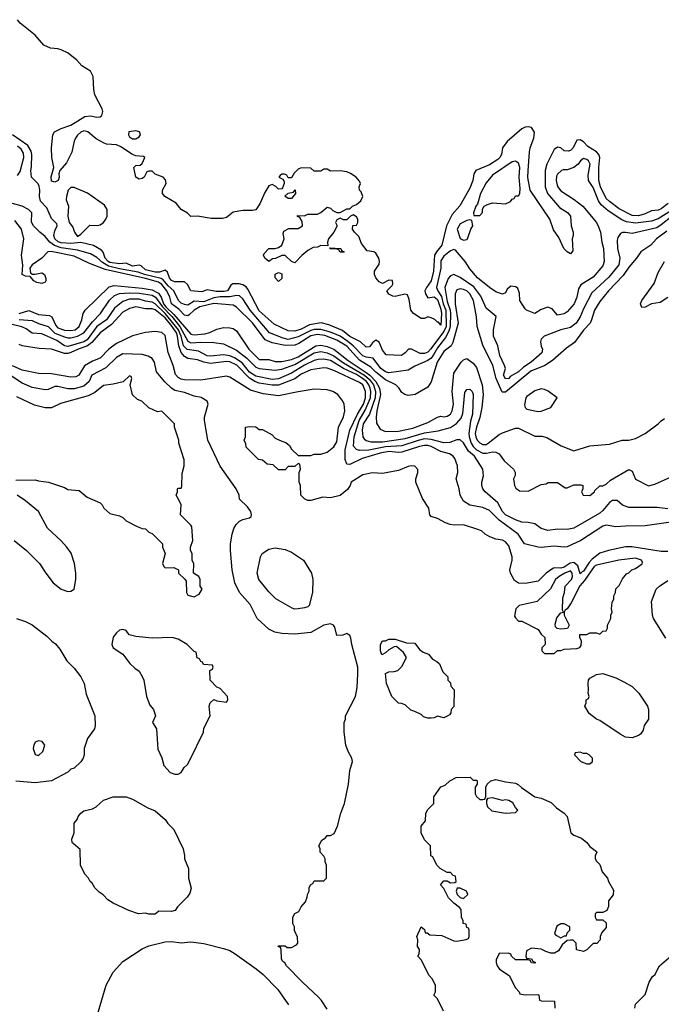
# Model space of a CAD drawing. Header units: inches. Extents: x 1793402 to 1900366, y 320852 to 470679.
# Tile 29 of 256: x 1830614 to 1834570, y 361713 to 367780. Entities that reach past the tile are written whole.
import ezdxf

# ---------------------------------------------------------------- set-up
doc = ezdxf.new("R2010")
doc.units = ezdxf.units.IN
doc.header["$MEASUREMENT"] = 0
doc.layers.add('B8336', color=7, linetype='Continuous')

msp = doc.modelspace()

# ---------------------------------------------------------------- linework, layer by layer
at = {"layer": 'B8336', "color": 4}
for points, elevation in [([(1834612.9, 366647.1), (1834570, 366613.6), (1834550, 366606.9), (1834510, 366602.9), (1834470, 366583.5), (1834430, 366571.1), (1834390, 366574), (1834310, 366615.1), (1834250, 366658.9), (1834230, 366678.7), (1834195.5, 366750), (1834185, 366790), (1834184.6, 366870), (1834190.7, 366930), (1834185.7, 366950), (1834170, 366965.7), (1834117.7, 366997.7), (1834090, 367027.8), (1834070, 367039.7), (1834050, 367037), (1834025.5, 366990), (1834010, 366974.5), (1833998, 366970), (1833971.8, 366971.8), (1833951.1, 366991.1), (1833930, 366995.1), (1833910, 366980.7), (1833864.5, 366890), (1833853.4, 366850), (1833853.1, 366750), (1833869, 366710), (1833942.2, 366622.2), (1833991.5, 366591.6), (1834010.5, 366570), (1834014.8, 366510), (1834026, 366470), (1834026, 366450), (1834021, 366430), (1834023.6, 366356.4), (1834010, 366338), (1833990, 366348.7), (1833969.3, 366370), (1833937.5, 366437.5), (1833904.7, 366484.7), (1833882, 366550), (1833762.4, 366730), (1833747.2, 366807.2), (1833748.1, 366850), (1833757, 366963), (1833762, 366990), (1833783.5, 367050), (1833787.8, 367087.8), (1833770, 367115.1), (1833750, 367120.5), (1833730, 367117.4), (1833710, 367107.3), (1833619.5, 367030), (1833590.4, 366990), (1833584.6, 366950), (1833573.4, 366930), (1833561.2, 366918.8), (1833510, 366885.1), (1833427.3, 366850), (1833414.9, 366830), (1833408.4, 366790), (1833390, 366742.7), (1833327.9, 366632.1), (1833280.4, 366579.6), (1833246, 366510), (1833216.5, 366390), (1833183.1, 366350), (1833171.2, 366328.8), (1833165.8, 366230), (1833151.3, 366170), (1833121.6, 366130), (1833112.7, 366110), (1833115.5, 366090), (1833130, 366066), (1833170, 366071.7), (1833190, 366055.8), (1833210, 365996.3), (1833214.3, 365970), (1833210, 365898), (1833196, 365916), (1833190, 365916), (1833172.8, 365932.8), (1833150, 365943.7), (1833130, 365949), (1833110, 365938), (1833090, 365938), (1833042, 365970), (1833025.2, 365990), (1833016.2, 366056.2), (1833004.7, 366084.7), (1832989.1, 366089.1), (1832930, 366075.1), (1832915.5, 366075.5), (1832890, 366089), (1832878, 366110), (1832910, 366142), (1832914, 366150), (1832912, 366172), (1832890, 366176), (1832850, 366155.3), (1832830, 366165.2), (1832809, 366190), (1832802, 366210), (1832802, 366230), (1832830, 366274), (1832832.7, 366290), (1832829, 366310), (1832810, 366342), (1832798, 366350), (1832756.4, 366356.4), (1832720.9, 366400.9), (1832704.1, 366444.1), (1832678, 366470), (1832666, 366490), (1832667.3, 366512.7), (1832690, 366514), (1832698, 366530), (1832698, 366550), (1832690, 366566), (1832670, 366578), (1832654, 366570), (1832630, 366546), (1832610, 366546), (1832590, 366558), (1832570, 366546), (1832562, 366530), (1832572, 366510), (1832551.3, 366470), (1832518, 366430), (1832512, 366410), (1832514, 366386), (1832470, 366388), (1832450, 366378), (1832423.6, 366376.4), (1832390, 366358), (1832352.5, 366327.5), (1832310, 366282), (1832289.1, 366289.1), (1832250, 366328), (1832230, 366328), (1832191.6, 366308.4), (1832172.7, 366307.3), (1832150.9, 366289.1), (1832126, 366310), (1832118, 366330), (1832120.4, 366339.6), (1832149.1, 366370.9), (1832190, 366371), (1832210, 366376), (1832229.3, 366390.7), (1832244, 366430), (1832238, 366462), (1832243.1, 366476.9), (1832272.7, 366492.7), (1832330, 366494), (1832358, 366510), (1832356.4, 366536.4), (1832342, 366562), (1832327.3, 366567.3), (1832327.3, 366572.7), (1832370, 366572), (1832390, 366582), (1832450, 366582), (1832470, 366592), (1832510, 366624.7), (1832530, 366618), (1832544, 366604), (1832570, 366591), (1832590, 366591.3), (1832630, 366614), (1832650, 366614), (1832666, 366630), (1832690, 366642), (1832716.5, 366663.5), (1832729, 366690), (1832719.3, 366719.3), (1832708.7, 366730), (1832708, 366750), (1832715.3, 366770), (1832710, 366786), (1832688, 366810), (1832652.9, 366832.9), (1832630, 366842), (1832590, 366848.7), (1832530, 366846), (1832510, 366858), (1832490, 366858), (1832470, 366846), (1832430, 366846), (1832410, 366866), (1832350, 366868), (1832330, 366858), (1832305.4, 366834.6), (1832290, 366806), (1832270, 366806), (1832262, 366822), (1832247.3, 366827.3), (1832230, 366828), (1832219.6, 366820.4), (1832212, 366810), (1832236.9, 366796.9), (1832243.6, 366783.6), (1832244.7, 366770), (1832235.3, 366744.7), (1832230, 366738), (1832210, 366735.3), (1832193.2, 366753.2), (1832170, 366764), (1832150, 366755.3), (1832125.2, 366714.8), (1832094.4, 366645.6), (1832070, 366608.7), (1832050, 366604), (1831990, 366604), (1831930, 366594), (1831890, 366562), (1831864, 366556), (1831794.8, 366554.8), (1831710, 366569), (1831670, 366568), (1831648.7, 366588.7), (1831609.5, 366609.5), (1831578, 366650), (1831508.7, 366690), (1831495.3, 366710), (1831495.3, 366730), (1831517.2, 366770), (1831512.9, 366792.9), (1831498, 366810), (1831448.4, 366828.4), (1831430, 366846), (1831410, 366846), (1831398, 366842), (1831382, 366810), (1831370, 366802), (1831350, 366798), (1831329.4, 366809.4), (1831318, 366870), (1831330, 366882), (1831356.4, 366883.6), (1831370, 366894), (1831386, 366930), (1831378, 366938), (1831330, 366942), (1831310, 366948.7), (1831237.5, 366997.5), (1831210, 367009), (1831150, 367014), (1831130, 367021.2), (1831085.1, 367045.1), (1831034, 367090), (1831010, 367095.1), (1830990, 367086), (1830970, 367069.3), (1830957.1, 367050), (1830948.8, 367031.2), (1830936.3, 366963.7), (1830901.6, 366898.4), (1830862, 366850), (1830855.5, 366830), (1830858, 366810), (1830850.7, 366790), (1830830, 366779.5), (1830810, 366785.2), (1830807.9, 366812.1), (1830823.7, 366870), (1830812.3, 366930), (1830809.3, 366990), (1830819, 367070), (1830828, 367090), (1830869.6, 367110.4), (1830930, 367130.5), (1831015.9, 367184.1), (1831050, 367188.4), (1831090, 367179.5), (1831110, 367182.4), (1831119.5, 367190), (1831126.6, 367213.4), (1831122.4, 367230), (1831077.2, 367317.2), (1831070.8, 367350), (1831067.8, 367430), (1831050, 367462), (1830996.2, 367496.2), (1830966, 367530), (1830913.1, 367573.1), (1830870, 367594.8), (1830850, 367600.9), (1830804, 367604), (1830763.1, 367623.1), (1830710, 367684.2), (1830617.7, 367757.7), (1830600.1, 367780.1)], 184), ([(1834708.2, 366651.8), (1834550, 366553.7), (1834510, 366539.1), (1834410, 366525.7), (1834355.1, 366535), (1834326.6, 366546.6), (1834242.5, 366602.5), (1834198.9, 366638.9), (1834183.1, 366663.1), (1834150, 366745.2), (1834121.2, 366790), (1834118, 366822), (1834132, 366890), (1834122, 366910), (1834110, 366919), (1834090, 366924), (1834071.3, 366910), (1834058, 366890), (1834030, 366869), (1833990, 366855.3), (1833964.7, 366855.3), (1833954, 366850), (1833930, 366828), (1833924, 366816), (1833922, 366790), (1833930, 366752), (1833950, 366726), (1834032.8, 366672.8), (1834086, 366630), (1834170.4, 366530.4), (1834183.4, 366503.4), (1834195.5, 366470), (1834202.8, 366410), (1834213.4, 366370), (1834217.3, 366290), (1834210, 366264), (1834150, 366192.7), (1834073.7, 366146.3), (1834058.4, 366121.6), (1834048.2, 366070), (1834032.7, 366030), (1833990, 365979.3), (1833970, 365966.6), (1833930, 365959), (1833898, 365998), (1833870, 366009.3), (1833830, 365995.1), (1833790, 365969.3), (1833738, 365990), (1833730, 365998), (1833698, 366050), (1833694.6, 366094.6), (1833684.7, 366124.7), (1833673.6, 366133.6), (1833642.8, 366137.2), (1833619.8, 366120.2), (1833610, 366098), (1833590, 366088.7), (1833550, 366104), (1833510, 366129.2), (1833436, 366190), (1833390, 366244), (1833361.2, 366290), (1833300.4, 366360.4), (1833290, 366364), (1833270, 366356), (1833230, 366322.9), (1833210, 366293.2), (1833210.3, 366250), (1833184, 366130), (1833191.5, 366110), (1833214.9, 366074.9), (1833225.1, 366030), (1833240.5, 365990), (1833243.9, 365890), (1833230, 365859.3), (1833147.6, 365750), (1833130, 365731.1), (1833110, 365723.1), (1833084, 365724), (1833030, 365749.5), (1833010.6, 365749.4), (1832990, 365726.6), (1832968.3, 365711.7), (1832874.2, 365714.2), (1832850, 365744), (1832830, 365794), (1832810, 365805.2), (1832790, 365789.2), (1832770, 365764.5), (1832750, 365762.9), (1832714.2, 365794.2), (1832650, 365827.7), (1832604, 365864), (1832519.8, 365899.8), (1832472.1, 365912.1), (1832400, 365900), (1832350, 365873.7), (1832310, 365861.5), (1832270, 365862), (1832183.8, 365903.8), (1832090, 365985.6), (1832020.3, 366120.3), (1832010, 366133.3), (1831990, 366146.3), (1831966.9, 366153.1), (1831927.2, 366152.8), (1831916.4, 366143.6), (1831895.5, 366110), (1831874.3, 366105.7), (1831824.9, 366104.9), (1831770, 366115.1), (1831736, 366104), (1831670, 366109.6), (1831647.5, 366147.5), (1831630, 366165.2), (1831570, 366164.7), (1831550, 366174), (1831538, 366190), (1831524.5, 366224.5), (1831510, 366236), (1831475.9, 366224.1), (1831450, 366223.5), (1831390, 366239.1), (1831363, 366263), (1831350, 366266.6), (1831310, 366260.9), (1831270, 366279.7), (1831230, 366274.7), (1831170, 366284.9), (1831158.9, 366290), (1831140.3, 366310), (1831128.4, 366348.4), (1831119.1, 366359.1), (1831068.2, 366388.2), (1830990, 366406.6), (1830930, 366400.4), (1830870, 366405.2), (1830851.5, 366411.5), (1830831.1, 366430), (1830825.1, 366450), (1830830, 366478), (1830844, 366510), (1830842, 366522), (1830810, 366555.3), (1830780.7, 366620.7), (1830742.5, 366662.5), (1830735.6, 366690), (1830738, 366730), (1830734, 366754), (1830728, 366768), (1830686, 366810), (1830682.7, 366850), (1830687.5, 366872.5), (1830688.3, 366950), (1830684.7, 366970), (1830664.9, 367004.9), (1830570, 367069.7)], 188), ([(1830600.6, 366819.4), (1830615.8, 366844.2), (1830639.8, 366930), (1830636.6, 366956.6), (1830622.9, 366982.9), (1830600.9, 367000.9)], 192), ([(1834636.5, 366570), (1834570, 366515.4), (1834541.8, 366498.2), (1834390, 366462.4), (1834350, 366469.6), (1834330, 366469.4), (1834317.5, 366462.5), (1834301.3, 366438.7), (1834297.5, 366422.5), (1834300.4, 366370), (1834314.9, 366310), (1834308.2, 366270), (1834245.9, 366194.1), (1834142.5, 366097.5), (1834090, 365999.3), (1834070, 365949.2), (1834045.5, 365910), (1834010, 365883.6), (1833950, 365868.5), (1833848.2, 365830), (1833828.4, 365811.6), (1833824.7, 365795.3), (1833829.1, 365769.1), (1833837.6, 365750), (1833833, 365727), (1833768.2, 365670), (1833720.7, 365639.3), (1833690, 365609.6), (1833638, 365582), (1833630, 365569.4), (1833610, 365566.6), (1833597.2, 365590), (1833609.3, 365630), (1833603.7, 365650), (1833575.1, 365710), (1833561.2, 365770), (1833535.1, 365830), (1833534.5, 365870), (1833551.6, 365951.6), (1833490, 366002.7), (1833456.9, 366076.9), (1833413, 366133), (1833330, 366191.8), (1833290, 366209.5), (1833270, 366202.7), (1833255.3, 366184.7), (1833236, 366130), (1833250, 366042.8), (1833268.7, 365990), (1833271, 365970), (1833268.3, 365890), (1833259.5, 365860.5), (1833238.5, 365821.5), (1833190, 365757.4), (1833166, 365714), (1833150, 365694.3), (1833130, 365680.5), (1833050, 365646), (1833010, 365619.5), (1832890, 365604.7), (1832869.4, 365610), (1832840.7, 365630), (1832794.3, 365694.3), (1832750, 365699.7), (1832730, 365708.5), (1832670.5, 365770.5), (1832637.9, 365797.9), (1832589.3, 365829.3), (1832530, 365855), (1832470, 365871.6), (1832430, 365870.7), (1832410, 365865.5), (1832330, 365825.6), (1832270, 365809.8), (1832237.4, 365817.4), (1832155.1, 365850), (1832035.1, 365990), (1831990, 366060.9), (1831970, 366078.7), (1831950, 366081.1), (1831910, 366071.7), (1831850, 366072.2), (1831810, 366065.8), (1831750, 366042), (1831690, 366045.1), (1831650, 366021.6), (1831630, 366024.2), (1831610, 366034), (1831594, 366050), (1831563.5, 366110), (1831530, 366139.8), (1831497.9, 366177.9), (1831485.5, 366185.5), (1831383.6, 366210), (1831345.2, 366225.2), (1831230, 366245.2), (1831162, 366262), (1831123.4, 366283.4), (1831090, 366315.6), (1831050, 366336.8), (1830970, 366360.7), (1830870, 366375), (1830829.3, 366389.3), (1830799.7, 366410), (1830770, 366444.5), (1830737.2, 366470), (1830698, 366510), (1830687.3, 366532.7), (1830688.7, 366590), (1830669, 366610), (1830628.7, 366630), (1830570, 366647.8)], 192), ([(1834603.7, 366476.3), (1834540.7, 366430), (1834506, 366390), (1834442.8, 366350), (1834417.3, 366310), (1834370, 366255.1), (1834335.3, 366204.7), (1834244.9, 366110), (1834190, 366043.7), (1834157.1, 365990), (1834140.5, 365930), (1834130.6, 365910), (1834090, 365867), (1834034, 365790), (1833984.7, 365755.3), (1833899.9, 365680.1), (1833850.8, 365650), (1833765.8, 365614.2), (1833610, 365484.7), (1833590, 365485.1), (1833586, 365490), (1833550.8, 365570), (1833531.2, 365650), (1833470, 365774), (1833433.6, 365890), (1833431.3, 365950), (1833412.6, 366050), (1833390, 366091.5), (1833370, 366109.6), (1833350, 366117.4), (1833330, 366120.7), (1833310, 366116), (1833298, 366090), (1833298, 366030), (1833317.6, 365910), (1833283.7, 365790), (1833274, 365770), (1833230, 365734.5), (1833187.4, 365670), (1833151.8, 365548.2), (1833130, 365516), (1833051.3, 365470), (1833010, 365463.7), (1832989.6, 365469.6), (1832970, 365482.7), (1832951.3, 365511.3), (1832932.7, 365530), (1832870, 365561.5), (1832810, 365609.1), (1832779.5, 365639.5), (1832710, 365682.6), (1832630, 365767.8), (1832570, 365805.7), (1832494.5, 365834.5), (1832450, 365841), (1832410, 365831.5), (1832334.9, 365785.1), (1832310, 365775), (1832250, 365772.8), (1832170, 365789.6), (1832128, 365807.9), (1832050, 365913), (1831950, 366009.6), (1831930, 366021.6), (1831810, 366030.8), (1831724, 366010), (1831690, 365991.1), (1831659.4, 365960.6), (1831650, 365955.6), (1831630, 365959.2), (1831595.7, 365995.7), (1831550, 366029.8), (1831539.4, 366070), (1831520.2, 366110), (1831490, 366148.9), (1831470, 366163.7), (1831390, 366186.1), (1831141, 366241.1), (1831040.5, 366280.5), (1830950, 366322.7), (1830808.1, 366351.9), (1830786.8, 366350), (1830750.8, 366310), (1830690.8, 366270), (1830676, 366250), (1830681, 366221), (1830691.3, 366211.3), (1830710, 366211), (1830750, 366220.7), (1830766, 366210), (1830775.3, 366184.7), (1830776, 366170), (1830770, 366162), (1830750, 366154), (1830720.2, 366160.2), (1830702, 366170), (1830678, 366198), (1830650, 366199), (1830630, 366209), (1830632.7, 366267.3), (1830625, 366330), (1830638.9, 366430), (1830625.6, 366490), (1830583.2, 366543.2)], 196), ([(1834610, 366068.7), (1834562, 366038), (1834510, 366029.2), (1834470, 366008), (1834450, 366006), (1834442, 366030), (1834449, 366050), (1834525.2, 366154.8), (1834550, 366222), (1834588.7, 366290)], 196), ([(1830610, 365968.9), (1830670, 365987.6), (1830730, 365963.5), (1830797, 365957), (1830812.3, 365950), (1830836.5, 365896.5), (1830850, 365881), (1830890, 365866.4), (1830930, 365863.9), (1830954.9, 365870), (1830981.1, 365890), (1830998, 365930), (1831006, 365970), (1831017.3, 365990), (1831165.2, 366134.8), (1831197.2, 366142.8), (1831370, 366126.3), (1831430, 366114.8), (1831470, 366095.3), (1831486.9, 366070), (1831500.7, 366030), (1831514.9, 366010), (1831564.3, 365964.3), (1831670, 365841.7), (1831690, 365839.2), (1831756.2, 365843.8), (1831787.2, 365852.8), (1831830, 365873), (1831870, 365882.4), (1831910, 365881.6), (1831930, 365876.2), (1831950, 365862.7), (1832026, 365750), (1832090, 365686.6), (1832150, 365687.1), (1832190, 365674.2), (1832230, 365673.5), (1832290, 365686.6), (1832330, 365702.5), (1832439.1, 365770), (1832470, 365775), (1832510, 365766), (1832550, 365749.8), (1832639.9, 365679.9), (1832750, 365606.5), (1832772, 365590), (1832809.9, 365550), (1832831.4, 365510), (1832839, 365470), (1832816.8, 365370), (1832811.3, 365330), (1832814, 365294), (1832836.2, 365256.2), (1832870, 365241.6), (1832950, 365244.7), (1833037.2, 365262.8), (1833130, 365298.7), (1833190, 365331.8), (1833210, 365336.2), (1833230, 365332), (1833250, 365337), (1833270, 365349.5), (1833280.4, 365370), (1833288.7, 365410), (1833280.9, 365490), (1833290, 365602), (1833336.3, 365670), (1833350, 365683.7), (1833370, 365692.3), (1833410, 365663.7), (1833430, 365636), (1833465.7, 365530), (1833472.3, 365470), (1833463.5, 365390), (1833450.6, 365329.4), (1833429.8, 365270), (1833422.8, 365230), (1833425.6, 365210), (1833434.7, 365190), (1833450, 365173.3), (1833470, 365162), (1833490, 365162.6), (1833503, 365170), (1833570, 365223.7), (1833590, 365234.5), (1833670, 365264), (1833690, 365264), (1833790, 365214), (1833832.9, 365212.9), (1833864.7, 365204.7), (1833953.2, 365153.2), (1834030, 365124), (1834130, 365153.2), (1834250, 365165.2), (1834328.4, 365188.4), (1834370, 365189), (1834410, 365199.3), (1834470.4, 365229.6), (1834550.5, 365289.5), (1834570, 365309), (1834590, 365322)], 204), ([(1830610, 365932.4), (1830690, 365927.4), (1830730, 365907.4), (1830788.9, 365888.9), (1830830, 365848.9), (1830890, 365825.3), (1830910, 365819.8), (1830930, 365820.3), (1830969.3, 365830.7), (1831010.2, 365849.8), (1831062, 365918), (1831112.2, 365970), (1831168.3, 366051.7), (1831199.4, 366080.6), (1831230, 366093.1), (1831290, 366097.1), (1831350, 366094.8), (1831430, 366082.2), (1831451, 366071), (1831494, 366010), (1831551.5, 365951.5), (1831602.2, 365890), (1831650, 365798.9), (1831670, 365788.5), (1831730, 365793.5), (1831811.8, 365791.8), (1831870, 365782), (1831950, 365743), (1832015.3, 365695.3), (1832070, 365638.9), (1832089.8, 365629.8), (1832190, 365620.5), (1832230, 365626.2), (1832310, 365655.5), (1832430, 365727.4), (1832470, 365735), (1832510, 365726.8), (1832550, 365708.8), (1832610, 365665.5), (1832740.3, 365590), (1832770, 365563.2), (1832795.4, 365530), (1832808.4, 365490), (1832806.1, 365450), (1832770.6, 365349.4), (1832732.3, 365290), (1832725.1, 365250), (1832729.6, 365210), (1832738, 365198), (1832750, 365187.3), (1832778, 365178), (1832850, 365179.2), (1832990, 365198.5), (1833110, 365234), (1833193.8, 365246.2), (1833270, 365267), (1833307.6, 365292.4), (1833336.2, 365323.8), (1833347, 365353), (1833358, 365482), (1833370, 365502), (1833390, 365504), (1833404, 365490), (1833409.2, 365470), (1833405.1, 365350), (1833393.4, 365306.6), (1833383.9, 365230), (1833384.5, 365210), (1833398.2, 365170), (1833409.9, 365149.9), (1833429.9, 365129.9), (1833470, 365108.4), (1833491.7, 365108.3), (1833530, 365117.6), (1833550, 365115.1), (1833570, 365104), (1833600.9, 365060.9), (1833659, 365010), (1833668.7, 364990), (1833668.4, 364971.6), (1833659, 364950), (1833664, 364910), (1833673.6, 364893.6), (1833696.4, 364876.4), (1833750, 364875.3), (1833830, 364915.3), (1833859.6, 364920.4), (1833872.7, 364927.3), (1833930, 364928.7), (1833976.4, 364896.4), (1833990, 364895.3), (1834030, 364914), (1834074.6, 364914.6), (1834086, 364910), (1834086, 364890), (1834078, 364870), (1834088, 364850), (1834129.1, 364849.1), (1834158, 364870), (1834161, 364879), (1834190, 364908), (1834210, 364908.7), (1834230, 364918), (1834257.3, 364942.7), (1834370, 365008.7), (1834390, 364998), (1834410, 364948), (1834490, 364908.7), (1834530, 364918), (1834630, 364964)], 208), ([(1834610, 364765.1), (1834545.2, 364774.8), (1834370, 364774), (1834330, 364789), (1834297, 364817), (1834270, 364817), (1834250, 364805.2), (1834210, 364755.1), (1834190, 364738.4), (1834030, 364646), (1833990, 364638), (1833930, 364640.9), (1833870, 364632.7), (1833830, 364645.2), (1833790, 364672.7), (1833750, 364682.7), (1833710, 364684), (1833670, 364698), (1833609.6, 364730), (1833591.8, 364750), (1833563, 364803), (1833484, 364870), (1833469, 364890), (1833464, 364910), (1833464, 364930), (1833473.2, 364970), (1833469, 365010), (1833418, 365090), (1833381.5, 365121.5), (1833350, 365172.3), (1833330, 365192), (1833310, 365191.8), (1833265.3, 365174.7), (1833230, 365172.8), (1833150, 365194), (1833110, 365197.1), (1833070, 365187.9), (1832970, 365153.8), (1832870, 365147.6), (1832767.6, 365127.6), (1832710, 365125.1), (1832690, 365131.8), (1832671.3, 365151.3), (1832675.5, 365210), (1832707, 365310), (1832745, 365375), (1832776.5, 365450), (1832779.1, 365490), (1832774.9, 365510), (1832766.6, 365530), (1832751.4, 365550), (1832728.5, 365570), (1832690, 365592.8), (1832610, 365629.8), (1832530, 365679.8), (1832490, 365688.6), (1832453.7, 365686.3), (1832430, 365679.7), (1832370, 365650.8), (1832290, 365602.4), (1832210, 365566.4), (1832170, 365563.8), (1832070, 365583.9), (1832030, 365608.7), (1831985.3, 365665.3), (1831937.3, 365697.3), (1831910, 365709.8), (1831870, 365715.1), (1831790, 365706.6), (1831770, 365708.3), (1831716.6, 365736.6), (1831646.8, 365746.8), (1831624.8, 365770), (1831609.8, 365830.2), (1831593.1, 365870), (1831511, 365970), (1831450, 366028.9), (1831430, 366039.8), (1831390, 366046), (1831350, 366058.8), (1831290, 366057.6), (1831250, 366043), (1831198.4, 366001.6), (1831148.4, 365931.6), (1831090, 365889.7), (1831030, 365807.6), (1831010, 365795.3), (1830910, 365767.2), (1830889.4, 365770), (1830842.4, 365802.4), (1830750, 365844.5), (1830690, 365849.3), (1830654.3, 365874.3), (1830626.5, 365886.5), (1830550, 365905.1)], 212), ([(1834730, 364698.4), (1834470, 364660.7), (1834350, 364659.6), (1834290, 364654.5), (1834230, 364665.2), (1834210, 364659.3), (1834074.8, 364570), (1833990, 364532), (1833970, 364529.6), (1833910, 364536.2), (1833830, 364527), (1833810.5, 364529.5), (1833726.6, 364550), (1833687.8, 364610), (1833570, 364696.3), (1833510, 364755.6), (1833470, 364775.1), (1833389.6, 364789.6), (1833350, 364813.2), (1833329.6, 364849.6), (1833323.6, 364890), (1833306, 364950), (1833315.1, 364990), (1833313.2, 365030), (1833295.9, 365075.9), (1833286, 365090), (1833264.9, 365104.9), (1833210, 365119.1), (1833150, 365150.8), (1833130, 365156.4), (1833110, 365155.6), (1833078.8, 365150), (1832970, 365114.8), (1832950, 365112.7), (1832890, 365119.4), (1832837.3, 365110), (1832724.6, 365075.4), (1832650, 365038.7), (1832630, 365042), (1832621.7, 365070), (1832619.8, 365130), (1832648.9, 365250), (1832696.5, 365350), (1832732.7, 365410), (1832746.5, 365450), (1832747, 365490), (1832730, 365529.6), (1832710, 365543.9), (1832550, 365618.9), (1832510, 365632.8), (1832490, 365634.3), (1832410, 365622.2), (1832350, 365595.3), (1832310, 365567.6), (1832210, 365527.8), (1832170, 365527.8), (1832090, 365539.8), (1832063.1, 365550), (1832030, 365571.4), (1831951.9, 365651.9), (1831910, 365671.6), (1831890, 365673.6), (1831790, 365662.3), (1831749.1, 365669.1), (1831710, 365684.2), (1831650, 365692.6), (1831630, 365705.4), (1831609.9, 365729.9), (1831595.7, 365770), (1831587.4, 365830), (1831580.2, 365850), (1831554.7, 365890), (1831510, 365943.9), (1831450, 365991.7), (1831430, 365998.2), (1831390, 365998.7), (1831330, 366009.7), (1831290, 366000.5), (1831250, 365976.9), (1831179, 365901), (1831110, 365851.2), (1831058, 365790), (1831032.9, 365770), (1830970, 365748.8), (1830930, 365728.7), (1830910, 365722.8), (1830890, 365723.8), (1830810, 365749.6), (1830733.4, 365753.4), (1830630, 365769.6), (1830610, 365777.6)], 216), ([(1834610, 364503.7), (1834570, 364503.6), (1834387.5, 364532.5), (1834350, 364532.6), (1834244.7, 364510), (1834190, 364492.6), (1834144.2, 364455.8), (1834124.6, 364435.4), (1834090, 364381.6), (1834081.4, 364378.6), (1834070, 364365.2), (1834055.4, 364415.4), (1834030, 364435.3), (1834008.8, 364431.2), (1833970, 364406), (1833950, 364400.3), (1833910, 364402), (1833902, 364398), (1833860.5, 364370), (1833810, 364319.5), (1833730, 364305.6), (1833690, 364307), (1833664.4, 364324.4), (1833639.6, 364370), (1833635.1, 364390), (1833650.8, 364449.2), (1833650.8, 364470), (1833630, 364538), (1833610, 364563), (1833590, 364572.6), (1833550, 364579.6), (1833513, 364593), (1833484, 364610), (1833462, 364630), (1833439.1, 364639.1), (1833350, 364666.6), (1833294.4, 364665.6), (1833268.7, 364670), (1833239.7, 364679.7), (1833190, 364707.3), (1833150, 364719), (1833143.7, 364730), (1833137.4, 364770), (1833098.3, 364830), (1833056.2, 364930), (1833056.2, 364950), (1833069.3, 364990), (1833069.3, 365009.3), (1833050, 365029.2), (1833030, 365031.5), (1833010, 365027.3), (1832950, 365002.9), (1832850, 364983.6), (1832790, 364987), (1832730, 364974.5), (1832658, 364930), (1832650.7, 364909.3), (1832634.4, 364885.6), (1832590, 364849), (1832530, 364833.2), (1832482.8, 364837.2), (1832410, 364818), (1832390, 364818), (1832370, 364828), (1832348, 364850), (1832346, 364910), (1832338, 364930), (1832338, 364990), (1832346, 365010), (1832342, 365042), (1832330, 365046), (1832310, 365026), (1832270, 365026), (1832250, 365006), (1832210, 365006), (1832176.4, 365036.4), (1832140.4, 365040.4), (1832110, 365066), (1832086, 365070), (1832010, 365146), (1832007.3, 365167.3), (1831998, 365190), (1832006, 365210), (1832006, 365270), (1832030, 365274), (1832070, 365272), (1832090, 365254), (1832110, 365254), (1832170, 365222), (1832190, 365202), (1832230, 365182), (1832255.3, 365175.3), (1832276.9, 365156.9), (1832290, 365134), (1832330, 365094), (1832410, 365094), (1832430, 365102), (1832470, 365102), (1832510, 365116), (1832550, 365147.7), (1832570, 365178.8), (1832579.7, 365270), (1832610, 365332), (1832618, 365370), (1832615.1, 365410), (1832606.6, 365430), (1832574.5, 365470), (1832544, 365490), (1832510, 365499.6), (1832430, 365503), (1832330, 365487.3), (1832210, 365461.3), (1832114.7, 365474.7), (1832037.2, 365497.2), (1831910, 365577.6), (1831890, 365583.6), (1831730, 365559.6), (1831630, 365561.3), (1831610, 365565.6), (1831590, 365574.5), (1831574.3, 365594.3), (1831560.7, 365650), (1831529.5, 365729.5), (1831510, 365833.2), (1831490, 365853.2), (1831450, 365859.3), (1831390, 365852), (1831310, 365832.7), (1831210, 365784.7), (1831163, 365750), (1831110, 365694), (1831063.4, 365676.6), (1831012.9, 365647.1), (1830978, 365590), (1830960.9, 365579.1), (1830930, 365576.9), (1830810, 365598.4), (1830730, 365600.7), (1830630, 365619.6), (1830570, 365646.3)], 224), ([(1832510, 361682), (1832475.5, 361735.5), (1832456.5, 361756.5), (1832358, 361850), (1832258, 361950), (1832248.4, 361968.4), (1832236.4, 361976.4), (1832228.4, 361991.6), (1832226, 362050), (1832222, 362062), (1832208, 362070), (1832210, 362074), (1832250, 362074), (1832263.6, 362063.6), (1832290, 362062), (1832320.4, 362079.6), (1832328, 362090), (1832327.3, 362127.3), (1832308.4, 362168.4), (1832308, 362190), (1832298, 362210), (1832298, 362250), (1832310, 362272), (1832335.3, 362284.7), (1832350, 362314), (1832376.4, 362343.6), (1832387.3, 362372.7), (1832388, 362390), (1832398, 362410), (1832398, 362430), (1832406, 362450), (1832422, 362458), (1832430, 362474), (1832490, 362474), (1832506, 362490), (1832506, 362570), (1832498, 362590), (1832498, 362610), (1832490, 362626), (1832466, 362650), (1832466, 362670), (1832458, 362690), (1832476.4, 362723.6), (1832500.4, 362739.6), (1832510, 362754), (1832530, 362754), (1832553.6, 362766.4), (1832573.2, 362810), (1832593.2, 362890), (1832617.2, 362950), (1832641.2, 363070), (1832650, 363154), (1832665.2, 363210), (1832661.2, 363230), (1832639.3, 363270), (1832625.2, 363310), (1832615.3, 363390), (1832615.3, 363450), (1832622, 363470), (1832622, 363490), (1832685.2, 363610), (1832694.8, 363665.2), (1832699.3, 363750), (1832699.3, 363790), (1832662, 363930), (1832655.3, 363970), (1832650, 363986), (1832630, 363998), (1832607.3, 363987.3), (1832570, 363986), (1832556.4, 364036.4), (1832548.4, 364048.4), (1832530, 364058), (1832490, 364048.7), (1832410, 364004), (1832310, 363992.7), (1832230, 363998), (1832186.3, 364006.3), (1832150, 364025.2), (1832077.2, 364090), (1832035.9, 364175.9), (1831969.6, 364249.6), (1831940.9, 364310), (1831923.7, 364390), (1831912.7, 364510), (1831913.2, 364550), (1831924, 364610), (1831934.6, 364645.4), (1831948, 364670), (1831969.3, 364690.7), (1831990, 364701), (1832030, 364711.3), (1832040.4, 364719.6), (1832044, 364730), (1832039, 364750), (1832018.6, 364778.6), (1831970, 364826), (1831968, 364850), (1831948.7, 364890), (1831849.4, 365029.4), (1831773.2, 365190), (1831753.2, 365310), (1831753.2, 365330), (1831775.3, 365410), (1831768.9, 365428.9), (1831732.5, 365452.5), (1831690, 365459.3), (1831630, 365482), (1831570, 365495.6), (1831549.7, 365509.7), (1831508.2, 365548.2), (1831457.2, 365610), (1831445.2, 365670), (1831430, 365693.2), (1831406.8, 365706.8), (1831370, 365716), (1831250, 365720.9), (1831210, 365698), (1831145.7, 365634.3), (1831058.8, 365590), (1831042.4, 365550), (1831010, 365522.6), (1830950, 365505.6), (1830930, 365505.1), (1830910, 365505.1), (1830850, 365520.5), (1830830, 365520.7), (1830790, 365502), (1830770, 365499.5), (1830690, 365514.5), (1830630, 365540.7), (1830539.4, 365599.4)], 228), ([(1830590, 364942), (1830710, 364944.7), (1830730, 364938), (1830791.1, 364931.1), (1830890, 364898), (1830910, 364886), (1830979.6, 364879.6), (1831030, 364838), (1831110, 364802), (1831122, 364790), (1831132, 364770), (1831170, 364738), (1831230, 364722), (1831250, 364712), (1831270, 364692), (1831338, 364658), (1831370, 364644.7), (1831390, 364642), (1831410, 364622), (1831430, 364614), (1831494, 364550), (1831494, 364530), (1831511.3, 364490), (1831494.8, 364430), (1831502.8, 364410), (1831510, 364402.8), (1831563.6, 364403.6), (1831594, 364390), (1831594, 364370), (1831632.7, 364332.7), (1831639.6, 364319.6), (1831642, 364250), (1831650, 364234), (1831690, 364224.7), (1831720.4, 364239.6), (1831738, 364270), (1831726, 364290), (1831726, 364330), (1831718, 364350), (1831686, 364370), (1831687.3, 364427.3), (1831678, 364450), (1831678, 364490), (1831668, 364510), (1831668, 364530), (1831682, 364570), (1831674.6, 364654.6), (1831670, 364666), (1831606, 364730), (1831609, 364790), (1831598, 364818), (1831578, 364850), (1831586, 364870), (1831586, 364890), (1831590, 364894), (1831610, 364894), (1831614.6, 364905.4), (1831616.4, 364983.6), (1831628.4, 365031.6), (1831628.4, 365068.4), (1831595.3, 365170), (1831595.3, 365190), (1831568.7, 365270), (1831568, 365290), (1831490, 365368), (1831463.1, 365363.1), (1831410, 365388), (1831366, 365430), (1831340.2, 365440.2), (1831309, 365469), (1831295.3, 365530), (1831306, 365570), (1831302, 365582), (1831290, 365586), (1831251.3, 365548.7), (1831190, 365533.2), (1831130, 365525.2), (1831076.7, 365483.3), (1831036.7, 365463.3), (1830864.7, 365415.3), (1830810, 365389.2), (1830770, 365389.3), (1830705.1, 365405.1), (1830595.9, 365455.9)], 232), ([(1830578.8, 364570), (1830656, 364510), (1830736, 364430), (1830774.8, 364370), (1830821, 364310), (1830870, 364271), (1830910, 364256), (1830930, 364258), (1830949, 364271), (1830960.9, 364330), (1830960.9, 364370), (1830952.7, 364430), (1830931.9, 364491.9), (1830905.2, 364530), (1830870, 364569), (1830786.3, 364646.3), (1830729, 364750), (1830650, 364815.3), (1830598, 364850)], 232), ([(1834598, 363970), (1834522, 364090), (1834515.3, 364110), (1834510, 364194), (1834538, 364270), (1834558, 364290), (1834610, 364324.7)], 224), ([(1830594, 364090), (1830650, 364071.3), (1830690, 364051.3), (1830782, 363982), (1830812, 363950), (1830834.4, 363934.4), (1830861, 363901), (1830904.7, 363830), (1830950, 363784.7), (1830991, 363730), (1831010.8, 363690), (1831024.5, 363624.5), (1831077.3, 363490), (1831078.8, 363430), (1831074.8, 363410), (1831031.3, 363350), (1831011, 363290), (1831011, 363250), (1831006, 363230), (1830990, 363208), (1830950, 363168.7), (1830930, 363162), (1830910, 363144), (1830810, 363089.2), (1830710, 363078), (1830590, 363088.7)], 228), ([(1833226, 361670), (1833190, 361746), (1833168, 361770), (1833178, 361790), (1833178, 361830), (1833158, 361870), (1833138, 361890), (1833090, 361986), (1833068, 362010), (1833076.4, 362023.6), (1833078, 362050), (1833066, 362070), (1833068, 362110), (1833062, 362130), (1833090, 362191.3), (1833110, 362174), (1833114, 362154), (1833126, 362154), (1833142, 362142), (1833216.9, 362136.9), (1833290, 362104.7), (1833310, 362102), (1833367.3, 362112.7), (1833382, 362118), (1833386, 362130), (1833386, 362170), (1833382, 362182), (1833370, 362186), (1833366, 362206), (1833348, 362210), (1833347.3, 362227.3), (1833338, 362250), (1833336.4, 362296.4), (1833326, 362310), (1833290, 362335.3), (1833258, 362370), (1833230, 362426), (1833208, 362450), (1833230, 362474), (1833250, 362474), (1833270, 362462), (1833296.4, 362463.6), (1833306, 362470), (1833302, 362502), (1833287.3, 362507.3), (1833270, 362526), (1833250, 362526), (1833206, 362550), (1833186, 362570), (1833162, 362622), (1833148.4, 362628.4), (1833146, 362690), (1833110, 362726), (1833088.7, 362770), (1833088.9, 362811.1), (1833116.4, 362843.6), (1833118, 362890), (1833130, 362914), (1833168, 362950), (1833168.4, 362991.6), (1833210, 363052), (1833236.4, 363063.6), (1833266, 363090), (1833306, 363110), (1833391.6, 363111.6), (1833410, 363094), (1833430, 363094), (1833434, 363090), (1833434, 363070), (1833422, 363050), (1833422, 363010), (1833430, 362994), (1833450, 362974), (1833470, 362974), (1833482, 362978), (1833487.3, 362992.7), (1833488, 363050), (1833495.3, 363070), (1833518, 363090), (1833550, 363098.8), (1833610, 363082.8), (1833670, 363076), (1833690, 363066), (1833708, 363048), (1833790, 362990.8), (1833830, 362982.8), (1833890, 362956), (1833923.5, 362923.5), (1833970.6, 362890.6), (1833990.5, 362870.5), (1834011.3, 362770), (1834030, 362756), (1834077.1, 362737.1), (1834110.6, 362710.6), (1834130, 362684.7), (1834170, 362654), (1834171.6, 362648.4), (1834162, 362630), (1834162, 362610), (1834170, 362594), (1834190, 362574), (1834204.7, 362530), (1834238, 362490), (1834244.7, 362470), (1834276.1, 362416.1), (1834272.2, 362387.8), (1834244.7, 362350), (1834243.6, 362316.4), (1834234, 362290), (1834210, 362278), (1834170, 362278), (1834162, 362270), (1834162, 362250), (1834170, 362234), (1834210, 362234), (1834230, 362214), (1834230, 362186), (1834203.6, 362156.4), (1834194, 362130), (1834194, 362110), (1834171.6, 362088.4), (1834150, 362088), (1834110.9, 362049.1), (1834090, 362039), (1834048, 362048), (1834046, 362090), (1834027.3, 362107.3), (1834010, 362108), (1833990, 362106), (1833959.6, 362080.4), (1833936.9, 362043.1), (1833911.1, 362028.9), (1833888.4, 362028.4), (1833858, 362038), (1833830, 362053.2), (1833770, 362058), (1833738, 362042), (1833734, 362010), (1833738, 361998), (1833770, 361994), (1833778, 361978), (1833794, 361970), (1833790, 361966), (1833768.7, 361968.7), (1833762, 361982), (1833750, 361986), (1833670, 361988), (1833646, 362010), (1833642, 362022), (1833627.3, 362027.3), (1833570, 362026), (1833552.7, 361987.3), (1833552, 361970), (1833558, 361950), (1833572, 361930), (1833631.1, 361891.1), (1833670, 361814), (1833694, 361790), (1833698, 361778), (1833730, 361772), (1833810, 361774), (1833814, 361770), (1833818, 361738), (1833830, 361734), (1833911.6, 361731.6), (1833914, 361690)], 224), ([(1831092.7, 361650), (1831146, 361830), (1831189.2, 361910), (1831250, 361977.3), (1831370, 362054), (1831410, 362073.4), (1831510, 362098), (1831550, 362100.5), (1831609.2, 362090.8), (1831670, 362097.3), (1831750, 362087.7), (1831870, 362057.3), (1831910, 362044), (1831943.4, 362023.4), (1832072.4, 361932.4), (1832116.1, 361896.1), (1832205.2, 361805.2), (1832270.7, 361710)], 228), ([(1834406, 361690), (1834410, 361714), (1834470, 361774), (1834495.3, 361850), (1834515.3, 361884.7), (1834530, 361894), (1834558, 361950), (1834630, 362011.3)], 224)]:
    msp.add_lwpolyline(points, dxfattribs=dict(at, elevation=elevation))
for points, elevation in [([(1831330, 367096.2), (1831286.8, 367090), (1831284, 367070), (1831290, 367058), (1831310, 367046), (1831330, 367046.8), (1831350, 367058), (1831359, 367070), (1831352.7, 367090)], 184), ([(1833670, 366908.7), (1833650, 366904), (1833530, 366821.2), (1833490, 366774), (1833454.8, 366710), (1833436, 366644), (1833426, 366630), (1833412, 366590), (1833414, 366574), (1833450, 366574), (1833467.3, 366592.7), (1833468.4, 366611.6), (1833478, 366630), (1833498, 366642), (1833530, 366651.3), (1833610, 366644.7), (1833640.4, 366659.6), (1833650, 366674), (1833662, 366678), (1833670, 366694), (1833690, 366694), (1833698, 366710), (1833699.3, 366740.7), (1833694.5, 366810), (1833698, 366870), (1833690, 366895.3)], 188), ([(1830950, 366746.9), (1830930, 366746.6), (1830912, 366730), (1830902, 366690), (1830901, 366670), (1830915.3, 366630), (1830910.5, 366570), (1830918, 366530), (1830941, 366501), (1830951.3, 366470), (1830970, 366444.7), (1830990, 366458), (1831047, 366513), (1831092.7, 366512.7), (1831110, 366516.5), (1831130, 366530.4), (1831145.4, 366550), (1831152.8, 366570), (1831154, 366610), (1831136.6, 366636.6), (1831031.9, 366711.9)], 188), ([(1832270, 366678), (1832248, 366692), (1832268.7, 366711.3), (1832302, 366718), (1832311.6, 366731.6), (1832314, 366710), (1832290, 366678)], 184), ([(1833390, 366546), (1833370, 366542), (1833330, 366521.2), (1833310.8, 366490), (1833330, 366432), (1833350, 366422), (1833370, 366424.7), (1833375.3, 366430), (1833395.3, 366490), (1833408, 366510), (1833402, 366542)], 188), ([(1832590, 366348), (1832582, 366362), (1832567.3, 366367.3), (1832528.9, 366368.9), (1832526, 366374), (1832594, 366370), (1832598, 366358), (1832614, 366350), (1832610, 366348)], 184), ([(1832210, 366166), (1832189.2, 366190), (1832190, 366212), (1832210, 366222), (1832230, 366214), (1832230.8, 366210), (1832230, 366186)], 184), ([(1833830, 365504.5), (1833790, 365494), (1833741.7, 365458.3), (1833734, 365450), (1833727.1, 365407.1), (1833731, 365391), (1833741, 365381), (1833810, 365366), (1833830, 365366.8), (1833888.7, 365390), (1833928, 365450), (1833871.5, 365491.5), (1833850, 365502)], 204), ([(1832310, 364148.7), (1832294.6, 364154.6), (1832192.3, 364212.3), (1832150, 364254), (1832089, 364330), (1832079, 364370), (1832099, 364470), (1832109.3, 364490.7), (1832150, 364518), (1832190, 364524.7), (1832250, 364516), (1832290, 364498.8), (1832364.7, 364450), (1832414, 364370), (1832420.7, 364330), (1832418.8, 364250), (1832398, 364170), (1832390, 364162), (1832370, 364155.3), (1832330, 364149)], 224), ([(1834410, 364461.2), (1834309.1, 364449.1), (1834170, 364419.6), (1834156.3, 364410), (1834095.8, 364324.2), (1834067.8, 364292.2), (1834013.8, 364186.2), (1833990, 364149.2), (1833978, 364142), (1833970.8, 364130), (1833970.7, 364110), (1834002, 364050), (1833991.3, 364028.7), (1833950, 364024), (1833928.4, 364028.4), (1833918, 364038), (1833915.3, 364055.3), (1833925.4, 364094.6), (1833950, 364126), (1833966, 364130), (1833961.2, 364141.2), (1833962.6, 364217.4), (1833972.8, 364250), (1833977.6, 364290), (1834016.8, 364330), (1834022, 364350), (1834021.1, 364370), (1834010, 364384.2), (1833974.4, 364370), (1833940.5, 364350), (1833917.3, 364330), (1833886.2, 364273.8), (1833805.4, 364194.6), (1833694, 364170), (1833674, 364150), (1833665.4, 364105.4), (1833670, 364094), (1833690, 364074), (1833710, 364074), (1833810, 364022), (1833830, 363994), (1833852.7, 363972.7), (1833854, 363930), (1833834, 363910), (1833834, 363890), (1833850, 363874), (1833910, 363874), (1833930, 363894), (1833950, 363894), (1833970, 363902), (1834050, 363904.7), (1834068.4, 363911.6), (1834076.4, 363923.6), (1834078, 363950), (1834067.3, 363972.7), (1834068, 363992), (1834110, 363992), (1834130, 364002), (1834170, 364002), (1834190, 363994), (1834208.7, 364011.3), (1834230, 364014), (1834238, 364030), (1834238, 364050), (1834258, 364090), (1834258, 364110), (1834268, 364130), (1834262, 364150), (1834268, 364190), (1834278, 364210), (1834278, 364230), (1834288, 364250), (1834290, 364274), (1834310, 364294), (1834330, 364334), (1834355.3, 364364.7), (1834370, 364372), (1834389, 364391), (1834410, 364398), (1834452.9, 364427.1), (1834454.6, 364434.6), (1834448, 364450)], 228), ([(1831250, 364022), (1831230, 364019), (1831210, 364002), (1831190, 363975.3), (1831182, 363930), (1831191, 363910), (1831250, 363871), (1831293.7, 363813.7), (1831323.5, 363783.5), (1831350, 363764.7), (1831370, 363732), (1831378.8, 363710), (1831396, 363610), (1831416.9, 363556.9), (1831438, 363530), (1831451.3, 363490), (1831432, 363450), (1831458, 363410), (1831465.4, 363285.4), (1831491.1, 363231.1), (1831503.5, 363183.5), (1831541, 363141), (1831570, 363132), (1831590, 363132), (1831610, 363142), (1831628.9, 363171.1), (1831648, 363190), (1831663.1, 363216.9), (1831748, 363390), (1831750, 363414), (1831788, 363490), (1831782, 363550), (1831789.1, 363570.9), (1831810, 363591.3), (1831830, 363582), (1831890, 363574), (1831898, 363590), (1831895.3, 363610), (1831850, 363658), (1831830, 363668), (1831788, 363710), (1831786, 363770), (1831802, 363778), (1831806, 363790), (1831802, 363802), (1831747.3, 363807.3), (1831742, 363822), (1831730, 363826), (1831722, 363842), (1831707.3, 363847.3), (1831702, 363882), (1831690, 363886), (1831646, 363930), (1831590, 363962), (1831553.6, 363973.6), (1831430.9, 363969.1), (1831330, 363979), (1831288, 363990), (1831270, 364015.3)], 232), ([(1833230, 363478), (1833190, 363488), (1833170, 363478), (1833150, 363475.3), (1833130, 363475.3), (1833104, 363484), (1833090, 363498), (1833050, 363518), (1833024.7, 363524.7), (1832990, 363558), (1832967.3, 363567.3), (1832950, 363568), (1832908.7, 363610), (1832875.3, 363690), (1832869, 363751), (1832890, 363762), (1832923.6, 363763.6), (1832946, 363770), (1832970, 363794), (1832998, 363850), (1832980.4, 363880.4), (1832938, 363918), (1832923.6, 363916.4), (1832890, 363898), (1832870, 363878), (1832847.3, 363867.3), (1832838, 363890), (1832838, 363930), (1832850, 363952), (1832870, 363952), (1832890, 363962), (1832930, 363962), (1832999.6, 363939.6), (1833050, 363938), (1833079.8, 363899.8), (1833102, 363882), (1833134, 363870), (1833159.6, 363839.6), (1833185.4, 363825.4), (1833202, 363810), (1833222, 363762), (1833254, 363730), (1833254, 363710), (1833270, 363694), (1833272.7, 363672.7), (1833292, 363650), (1833291.6, 363548.4), (1833274, 363530), (1833272, 363510), (1833263.6, 363496.4), (1833250, 363488)], 224), ([(1834390, 363354), (1834350, 363359), (1834316.5, 363376.5), (1834190, 363462), (1834170, 363469), (1834125.6, 363505.6), (1834098, 363550), (1834106, 363570), (1834106, 363590), (1834122, 363598), (1834126, 363610), (1834118, 363630), (1834122, 363650), (1834118, 363690), (1834122, 363710), (1834130, 363722), (1834170, 363744.7), (1834210, 363751.3), (1834290, 363724.7), (1834339.8, 363699.8), (1834390, 363672), (1834432, 363630), (1834484.7, 363550), (1834491.1, 363528.9), (1834491.3, 363490), (1834491, 363470), (1834464.7, 363430), (1834458, 363402), (1834442, 363378), (1834430, 363368.7)], 224), ([(1830730, 363337.2), (1830710, 363328.7), (1830700.7, 363310), (1830697.3, 363290), (1830710, 363252), (1830730, 363246), (1830757.2, 363270), (1830769, 363310), (1830752.3, 363332.3)], 228), ([(1834070, 363266), (1834038, 363262), (1834034, 363250), (1834074, 363210), (1834110, 363194), (1834130, 363194), (1834146, 363210), (1834146, 363230), (1834126, 363250), (1834110, 363258), (1834090, 363258)], 228), ([(1831550, 362284), (1831472.7, 362287.3), (1831450, 362268.7), (1831411.1, 362268.9), (1831390, 362274), (1831346, 362270), (1831286, 362290), (1831190, 362335.3), (1831156.4, 362356.4), (1831128.4, 362388.4), (1831103.1, 362403.1), (1831078, 362430), (1831060.4, 362460.4), (1831048.9, 362468.9), (1831038, 362490), (1831014.6, 362514.6), (1830988.7, 362570), (1830987.3, 362667.3), (1830943.1, 362703.1), (1830938, 362710), (1830935.3, 362730), (1830948.7, 362770), (1830948.7, 362830), (1830968.9, 362851.1), (1830975.3, 362870), (1830990, 362891.3), (1831010, 362904.7), (1831062, 362918), (1831086, 362930), (1831130, 362971.3), (1831190, 362991), (1831270, 362991), (1831310, 362976), (1831403.5, 362923.5), (1831450, 362904.7), (1831510, 362851.3), (1831527.1, 362827.1), (1831564.7, 362790), (1831621, 362670), (1831630.6, 362630.6), (1831630.8, 362610), (1831654, 362550), (1831654.8, 362490), (1831670.7, 362429.3), (1831662, 362398), (1831647.1, 362372.9), (1831587.1, 362312.9), (1831572, 362290)], 228), ([(1833530, 362985.2), (1833498, 362982), (1833492, 362970), (1833491.3, 362950), (1833498, 362930), (1833526, 362906), (1833610, 362891.3), (1833670, 362894), (1833686, 362910), (1833670, 362926), (1833654.8, 362954.8), (1833630, 362969.2), (1833610, 362972.7), (1833590, 362969.2)], 224), ([(1833330, 362428.7), (1833312, 362428), (1833304.7, 362410), (1833311.3, 362390), (1833330, 362371.3), (1833350, 362364.7), (1833378, 362390), (1833368, 362410)], 224), ([(1833970, 362208), (1833950, 362208), (1833925.4, 362194.6), (1833912, 362150), (1833919.6, 362139.6), (1833950, 362122), (1833974, 362134), (1833986, 362134), (1833990, 362154), (1834006, 362170), (1834006, 362190)], 224)]:
    msp.add_lwpolyline(points, close=True, dxfattribs=dict(at, elevation=elevation))

doc.saveas('drawing.dxf')
